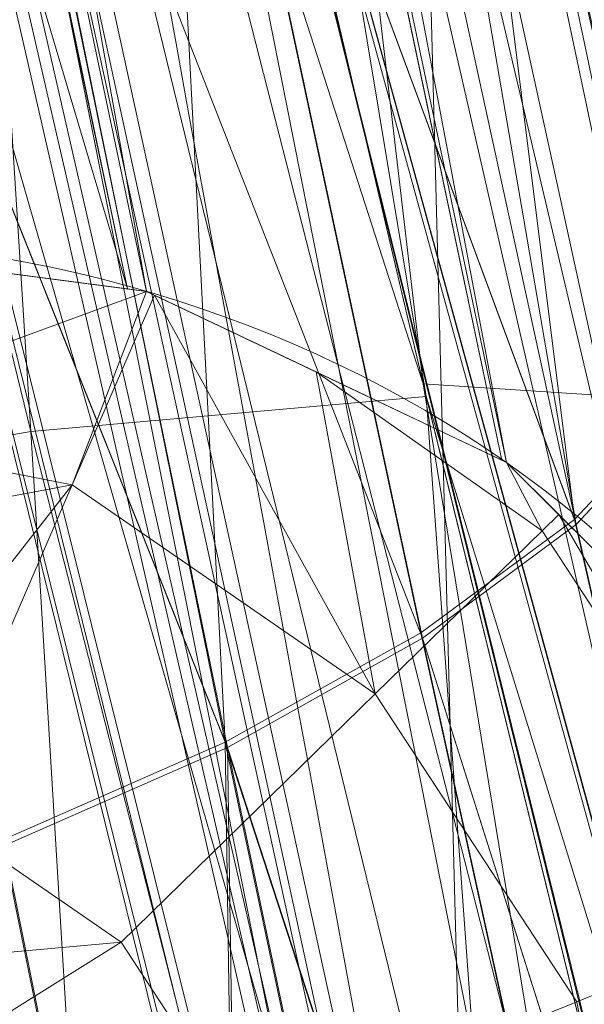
# Model space of a CAD drawing. Header units: millimetres. Extents: x -72 to 72, y -145 to 145.
# Tile 141 of 256: x -55.222 to -55.088, y -12.887 to -12.655. Entities that reach past the tile are written whole.
import ezdxf

# ---------------------------------------------------------------- set-up
doc = ezdxf.new("R2010")
doc.units = ezdxf.units.MM
doc.layers.add('1', color=7, linetype='CONTINUOUS')

msp = doc.modelspace()

# ---------------------------------------------------------------- linework, layer by layer
at = {"layer": '1', "color": 163, "linetype": 'Continuous', "lineweight": 13, "extrusion": (0, 0, -1)}
for centre, radius in [((0, 2.781752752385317e-14, 144.004626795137), 61.0180546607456), ((-5.6843418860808e-14, -1.73472347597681e-14, 147), 60.9142135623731), ((3.46944695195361e-15, 0, 145), 60), ((-5.6843418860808e-14, -1.73472347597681e-14, 146), 59.50000000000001), ((0, -8.448341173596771e-14, 124.369789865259), 56.3952855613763)]:
    msp.add_circle(centre, radius, dxfattribs=at)
at = {"layer": '1', "color": 163, "linetype": 'Continuous', "lineweight": 13}
for centre, radius in [((0, -2.03130073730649e-13, -145), 60.4433756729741), ((5.6843418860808e-14, -1.73472347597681e-14, -146.707106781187), 60.20710678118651), ((-3.46944695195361e-15, 0, -146), 60)]:
    msp.add_circle(centre, radius, dxfattribs=at)
msp.add_arc((0, 1.973953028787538e-14, -142.505083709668), 63.56377365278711, 189.6208549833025, 222.2786899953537, dxfattribs=at)
at = {"layer": '1', "color": 163, "linetype": 'Continuous', "lineweight": 13, "extrusion": (-0.109210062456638, 0.4655729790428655, 0.8782453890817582)}
msp.add_arc((56.79999999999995, -13.24591071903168, -24.32645511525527), 0.3, 180.0000000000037, 256.3472461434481, dxfattribs=at)
at = {"layer": '1', "color": 163, "linetype": 'Continuous', "lineweight": 13}
for points, knots in [([(-56.0092195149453, 7.430836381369, -40.1881047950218), (-56.38767568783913, 4.578259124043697, -40.18600039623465), (-56.64075283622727, 0.1337488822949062, -40.18517426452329), (-56.24041456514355, -6.020940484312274, -40.18873368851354), (-55.54351012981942, -10.71621283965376, -40.19373372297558), (-54.41900416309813, -15.45484477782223, -40.20106422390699), (-52.84662861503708, -20.19210887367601, -40.21072519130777), (-50.80930273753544, -24.8840909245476, -40.2227166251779), (-48.29613211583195, -29.47758556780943, -40.23703852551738), (-45.29549098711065, -33.91822466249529, -40.25369089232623), (-41.8019172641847, -38.14185204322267, -40.27267372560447), (-37.82569878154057, -42.09225020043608, -40.29398702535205), (-33.38333123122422, -45.70420284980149, -40.31763079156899), (-28.49088723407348, -48.91009564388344, -40.34360502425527), (-21.41016006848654, -52.54962415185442, -40.38134462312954), (-15.5376816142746, -54.48108172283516, -40.41314502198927), (-11.445770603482, -55.3284003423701, -40.43589893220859)], [0, 0, 0, 0, 0.125, 0.1875, 0.25, 0.3125, 0.375, 0.4375, 0.5, 0.5625, 0.625, 0.6875, 0.75, 0.8125, 0.875, 1, 1, 1, 1]), ([(-55.79206164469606, 7.398561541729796, -43.18008904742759), (-56.02458079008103, 5.645469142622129, -43.17850631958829), (-56.32216527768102, 2.145282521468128, -43.17631762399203), (-56.2774919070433, -3.083071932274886, -43.17589833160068), (-55.74469622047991, -8.317168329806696, -43.17832533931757), (-54.72088675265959, -13.50770784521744, -43.18361554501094), (-53.47375240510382, -17.70598476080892, -43.19032117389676), (-52.24993602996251, -20.97159237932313, -43.1970039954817), (-51.21943771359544, -23.37545791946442, -43.20267281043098), (-50.07211843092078, -25.74001208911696, -43.20902270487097), (-48.38893654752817, -28.83185243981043, -43.21838366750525), (-46.01474015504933, -32.54916112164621, -43.23166013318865), (-42.79579392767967, -36.67874397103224, -43.24974804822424), (-39.80590965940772, -39.8550863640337, -43.26661311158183), (-37.22554922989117, -42.23774127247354, -43.28120343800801), (-35.20249638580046, -43.93723232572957, -43.29265772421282), (-33.10278230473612, -45.54055131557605, -43.30455868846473), (-30.93842460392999, -47.03880768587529, -43.31683624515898), (-28.72004833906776, -48.42495516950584, -43.32942842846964), (-25.67962645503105, -50.13475593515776, -43.34669906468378), (-22.51737436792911, -51.63244938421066, -43.36467929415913), (-19.23182754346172, -52.91446779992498, -43.3833775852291), (-15.89144214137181, -54.03891938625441, -43.40239509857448), (-13.34178061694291, -54.70350458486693, -43.41691632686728), (-11.6398303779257, -55.06359028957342, -43.42660953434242)], [0, 0, 0, 0, 0.0625, 0.125, 0.1875, 0.25, 0.3125, 0.34375, 0.375, 0.40625, 0.4375, 0.5, 0.5625, 0.625, 0.65625, 0.6875, 0.71875, 0.75, 0.78125, 0.8125, 0.875, 0.90625, 0.9375, 1, 1, 1, 1]), ([(-56.50000000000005, -4.895578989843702e-16, -15.81462433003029), (-56.49999999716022, -0.967056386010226, -15.8120534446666), (-56.45043392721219, -2.918040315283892, -15.80691167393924), (-56.14086936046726, -6.892608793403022, -15.79662813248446), (-55.33779639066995, -11.96000647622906, -15.78377370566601), (-53.65336816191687, -18.09517495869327, -15.76834839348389), (-51.21658996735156, -24.15893938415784, -15.75292308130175), (-48.02467232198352, -30.0154777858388, -15.73749776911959), (-44.10762326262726, -35.52636955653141, -15.72207245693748), (-39.52881410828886, -40.56063158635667, -15.70664714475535), (-36.0977595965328, -43.52332059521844, -15.69636360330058), (-34.30725113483, -44.89167162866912, -15.6912218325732)], [0, 0, 0, 0, 0.0625, 0.125, 0.25, 0.375, 0.5, 0.625, 0.75, 0.875, 1, 1, 1, 1]), ([(-54.1748946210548, -21.2568850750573, 31.5), (-54.6638936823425, -17.571101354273, 31.499871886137), (-55.1250233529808, -14.095380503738, 30.1514430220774), (-55.6314401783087, -10.2783120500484, 26.7224698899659), (-55.7653499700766, -9.26897978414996, 25.3941579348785), (-55.9577956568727, -7.81843880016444, 22.2910702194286), (-56.0092096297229, -7.43091089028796, 20.5929966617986), (-56.0092195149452, -7.43083638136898, 18.8118952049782)], [0, 0, 0, 0, 0.5, 0.5, 0.75, 0.75, 1, 1, 1, 1]), ([(-56.00921274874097, -7.43088738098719, 18.81189514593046), (-55.84778768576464, -8.64761337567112, 18.27553385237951), (-55.57446086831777, -10.46857355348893, 17.47101728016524), (-55.14800137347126, -12.88831644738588, 16.40328050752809), (-54.79726728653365, -14.6992013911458, 15.60654748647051), (-54.41554179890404, -16.50502466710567, 14.8125598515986), (-53.86455365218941, -18.90435921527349, 13.75579519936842), (-53.09654226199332, -21.8880547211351, 12.44277299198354), (-52.04587146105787, -25.44201606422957, 10.88781178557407), (-50.86235861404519, -28.96561770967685, 9.35961010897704), (-49.54285790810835, -32.4561508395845, 7.86666250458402), (-48.56815383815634, -34.75713714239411, 6.899976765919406), (-48.05581082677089, -35.9000126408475, 6.425037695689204)], [0, 0, 0, 0, 0.125, 0.1875, 0.25, 0.3125, 0.375, 0.5, 0.625, 0.75, 0.875, 1, 1, 1, 1]), ([(-47.46844656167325, -30.64305029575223, -0.8061324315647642), (-48.05961782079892, -29.72727555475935, -0.05716055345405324), (-49.17838392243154, -27.87812518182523, 1.469014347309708), (-50.67197279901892, -25.05862759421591, 3.829412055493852), (-51.76788006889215, -22.67685427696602, 5.845017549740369), (-52.55819579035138, -20.75314257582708, 7.47955347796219), (-53.10827526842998, -19.30177147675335, 8.715144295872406), (-53.61576125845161, -17.84355812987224, 9.960823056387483), (-54.23731669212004, -15.88719951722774, 11.62907026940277), (-54.91085441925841, -13.42264493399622, 13.72871973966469), (-55.55516477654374, -10.43872688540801, 16.26421220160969), (-55.8760261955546, -8.43476743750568, 17.96132468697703), (-56.00921263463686, -7.430887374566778, 18.8118951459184)], [0, 0, 0, 0, 0.125, 0.25, 0.375, 0.4375, 0.5, 0.5625, 0.625, 0.75, 0.875, 1, 1, 1, 1]), ([(-55.6517196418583, -9.75377054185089, 10.8250013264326), (-55.5948279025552, -10.0783787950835, 10.8250268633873), (-55.5350931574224, -10.4025015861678, 10.8250538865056), (-55.3540436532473, -11.3388349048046, 10.8251360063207), (-55.2253875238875, -11.9497259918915, 10.8251944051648), (-54.94794345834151, -13.1667426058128, 10.8253205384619), (-54.79911314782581, -13.773034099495, 10.8253884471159), (-54.6403041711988, -14.3766114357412, 10.8254621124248)], [0, 0, 0, 0, 0.208854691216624, 0.208854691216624, 0.604427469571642, 0.604427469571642, 1, 1, 1, 1]), ([(-54.919959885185, -14.4502288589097, 10.5256571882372), (-54.9199649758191, -14.4502095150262, 10.5256571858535), (-54.9199700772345, -14.4501901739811, 10.5256571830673), (-55.0796217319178, -13.8435290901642, 10.5255824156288), (-55.2292372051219, -13.2341583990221, 10.5255134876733), (-55.50814993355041, -12.0109394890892, 10.5253854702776), (-55.63748912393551, -11.3969242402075, 10.5253262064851), (-55.8194998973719, -10.4558003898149, 10.5252428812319), (-55.8795518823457, -10.130018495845, 10.5252154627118), (-55.9367457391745, -9.803748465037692, 10.5251895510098)], [0, 0, 0, 0, 1.26115618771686e-05, 1.26115618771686e-05, 0.395572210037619, 0.395572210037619, 0.79114483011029, 0.79114483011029, 1, 1, 1, 1]), ([(-54.6403041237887, -14.3766116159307, 9.17453788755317), (-54.7811577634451, -13.8412762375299, 9.1746032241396), (-54.9141604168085, -13.3038133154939, 9.17466422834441), (-55.16427993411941, -12.2253257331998, 9.17477843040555), (-55.2814254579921, -11.6841850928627, 9.17483170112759), (-55.4135444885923, -11.027352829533, 9.174891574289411), (-55.43615182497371, -10.913135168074, 9.17490180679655), (-55.4584057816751, -10.7988492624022, 9.17491185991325)], [0, 0, 0, 0, 0.452424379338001, 0.452424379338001, 0.904848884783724, 0.904848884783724, 1, 1, 1, 1]), ([(-55.74240523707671, -10.854176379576, 9.47472235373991), (-55.72003313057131, -10.9690469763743, 9.47471215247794), (-55.6973057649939, -11.083848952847, 9.47470176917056), (-55.5644853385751, -11.7440408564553, 9.47464101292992), (-55.4467178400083, -12.2879486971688, 9.474586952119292), (-55.1952748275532, -13.3719298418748, 9.47447104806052), (-55.061571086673, -13.9121198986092, 9.47440913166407), (-54.9199700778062, -14.4501901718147, 9.47434281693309), (-54.9199649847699, -14.450209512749, 9.47434281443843), (-54.9199598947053, -14.4502288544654, 9.47434281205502)], [0, 0, 0, 0, 0.0951512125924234, 0.0951512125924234, 0.547575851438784, 0.547575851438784, 0.99998373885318, 0.99998373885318, 1, 1, 1, 1]), ([(-55.17212664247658, -12.17728727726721, 0.8252177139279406), (-55.15246199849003, -12.26638343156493, 0.8252266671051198), (-55.11262674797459, -12.44472481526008, 0.8425166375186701), (-55.05402760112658, -12.70142402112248, 0.9227534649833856), (-54.99953629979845, -12.93514629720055, 1.057040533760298), (-54.95065043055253, -13.14112694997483, 1.232401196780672), (-54.90792971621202, -13.31832418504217, 1.438326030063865), (-54.8745503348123, -13.45503506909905, 1.674500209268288), (-54.85744760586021, -13.52444820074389, 1.892889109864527), (-54.85085029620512, -13.55117069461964, 2.073594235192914), (-54.84979202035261, -13.55544876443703, 2.164893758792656), (-54.84979201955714, -13.55544876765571, 2.210525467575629)], [0, 0, 0, 0, 0.125, 0.25, 0.375, 0.5, 0.625, 0.75, 0.875, 0.9375, 1, 1, 1, 1]), ([(-54.41756563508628, -15.1979772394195, 2.21052546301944), (-54.41756563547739, -15.19797723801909, 2.109954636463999), (-54.42030227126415, -15.18819559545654, 1.908788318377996), (-54.43683119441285, -15.12889042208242, 1.510665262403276), (-54.47811728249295, -14.98007928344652, 1.029295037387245), (-54.55566129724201, -14.69591710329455, 0.4993564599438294), (-54.65697455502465, -14.31535557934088, 0.03816664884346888), (-54.7757527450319, -13.85463928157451, -0.3375400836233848), (-54.90557891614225, -13.33183032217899, -0.6157788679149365), (-55.03989161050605, -12.76606748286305, -0.7866560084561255), (-55.12876803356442, -12.37373554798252, -0.8252374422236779), (-55.17212663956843, -12.1772872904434, -0.8252177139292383)], [0, 0, 0, 0, 0.0625, 0.125, 0.25, 0.375, 0.5, 0.625, 0.75, 0.875, 1, 1, 1, 1]), ([(-54.84979201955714, -13.55544876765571, 3.368421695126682), (-54.84979201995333, -13.55544876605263, 3.413992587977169), (-54.85088227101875, -13.55104148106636, 3.505167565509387), (-54.85764130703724, -13.52366342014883, 3.68553532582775), (-54.87506339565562, -13.45294742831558, 3.903168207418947), (-54.90865586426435, -13.31533093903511, 4.138288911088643), (-54.95132902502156, -13.13828589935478, 4.343800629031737), (-54.99999663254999, -12.93318426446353, 4.519637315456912), (-55.05426179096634, -12.70040278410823, 4.654842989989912), (-55.11271036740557, -12.44435023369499, 4.736101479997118), (-55.15248718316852, -12.26626932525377, 4.75372051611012), (-55.17212663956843, -12.1772872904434, 4.753729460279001)], [0, 0, 0, 0, 0.0625, 0.125, 0.25, 0.375, 0.5, 0.625, 0.75, 0.875, 1, 1, 1, 1]), ([(-55.17212663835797, -12.17728729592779, 6.404164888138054), (-55.12876412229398, -12.37375326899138, 6.404184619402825), (-55.03984494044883, -12.76627130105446, 6.366341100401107), (-54.90540054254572, -13.33256589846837, 6.196793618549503), (-54.7756281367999, -13.85513045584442, 5.917733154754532), (-54.65702916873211, -14.31514246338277, 5.540853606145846), (-54.55564709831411, -14.69597070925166, 5.07979597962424), (-54.47792139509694, -14.98079516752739, 4.550113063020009), (-54.43670081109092, -15.12935834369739, 4.068487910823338), (-54.42027479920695, -15.18829385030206, 3.670227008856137), (-54.41756563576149, -15.19797723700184, 3.469012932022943), (-54.41756563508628, -15.1979772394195, 3.368421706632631)], [0, 0, 0, 0, 0.125, 0.25, 0.375, 0.5, 0.625, 0.75, 0.875, 0.9375, 1, 1, 1, 1]), ([(-54.6960387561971, -14.97885670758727, 3.36842170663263), (-54.69603918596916, -14.97885668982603, 3.483491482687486), (-54.70081776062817, -14.9648622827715, 3.728262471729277), (-54.72759878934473, -14.88128345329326, 4.136053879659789), (-54.77949100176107, -14.71350708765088, 4.577214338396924), (-54.85934779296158, -14.44729141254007, 5.01831140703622), (-54.95144451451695, -14.12961846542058, 5.366354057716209), (-55.03941032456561, -13.81724252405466, 5.612790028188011), (-55.11270501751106, -13.55146372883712, 5.77799980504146), (-55.1913680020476, -13.2605666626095, 5.914979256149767), (-55.3032278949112, -12.83770466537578, 6.055446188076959), (-55.39336090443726, -12.48528877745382, 6.104626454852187), (-55.45460625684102, -12.23966405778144, 6.104356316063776)], [0, 0, 0, 0, 0.125, 0.25, 0.375, 0.5, 0.625, 0.6875, 0.75, 0.8125, 0.875, 1, 1, 1, 1]), ([(-55.1305598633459, -13.92724244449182, 2.21052546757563), (-55.12739066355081, -13.92713176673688, 2.097604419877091), (-55.12667434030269, -13.90476373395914, 1.876335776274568), (-55.14230341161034, -13.80492260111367, 1.55240433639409), (-55.17229986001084, -13.64667060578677, 1.260719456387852), (-55.21559773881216, -13.4321404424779, 1.002813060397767), (-55.26803050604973, -13.17574725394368, 0.7956152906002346), (-55.34732395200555, -12.78673414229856, 0.5896426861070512), (-55.41257996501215, -12.45837592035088, 0.5252128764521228), (-55.45460625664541, -12.23966405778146, 0.5254091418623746)], [0, 0, 0, 0, 0.125, 0.25, 0.375, 0.5, 0.625, 0.75, 1, 1, 1, 1]), ([(-55.45460625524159, -12.23966405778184, -0.5254091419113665), (-55.41185406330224, -12.41867621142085, -0.5255402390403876), (-55.34737460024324, -12.68274231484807, -0.4996196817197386), (-55.2610187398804, -13.02563227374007, -0.4152352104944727), (-55.19583735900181, -13.27936605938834, -0.3256800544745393), (-55.13265069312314, -13.519819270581, -0.2135590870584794), (-55.05091055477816, -13.8242808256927, -0.03359442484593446), (-54.95347438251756, -14.17590801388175, 0.2506349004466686), (-54.87053460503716, -14.46082041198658, 0.59202368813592), (-54.81319721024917, -14.65051496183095, 0.9028864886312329), (-54.77644761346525, -14.76756167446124, 1.146354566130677), (-54.74585789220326, -14.86039572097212, 1.400563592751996), (-54.71377490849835, -14.95061961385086, 1.752258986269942), (-54.70015594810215, -14.97871292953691, 2.027234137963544), (-54.6960387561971, -14.97885670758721, 2.21052546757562)], [0, 0, 0, 0, 0.125, 0.1875, 0.25, 0.3125, 0.375, 0.5, 0.625, 0.6875, 0.75, 0.8125, 0.875, 1, 1, 1, 1]), ([(-55.4115565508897, -12.4330739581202, -32.1572935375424), (-55.3121166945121, -12.8761706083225, -32.1573393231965), (-55.2073529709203, -13.3181059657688, -32.1573878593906), (-55.0095327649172, -14.1101305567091, -32.1574799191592), (-54.9183873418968, -14.4607478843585, -32.1575224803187), (-54.8238993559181, -14.810444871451, -32.1575668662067)], [0, 0, 0, 0, 0.556281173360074, 0.556281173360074, 1, 1, 1, 1])]:
    msp.add_open_spline(points, degree=3, knots=knots, dxfattribs=at)
for points in [[(-55.50895389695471, -10.5313312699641, -23.2014611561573), (-55.35345526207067, -11.35279009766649, -24.75919524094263), (-55.18488994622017, -12.14335263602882, -26.25835059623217), (-55.00683418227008, -12.9030250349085, -27.6989272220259)], [(-55.4546062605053, -12.23966405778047, 5.053538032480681), (-55.43341812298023, -12.34981133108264, 5.053636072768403), (-55.39127209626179, -12.56597409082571, 5.032658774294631), (-55.32765971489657, -12.883263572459, 4.937935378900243), (-55.2688401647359, -13.17239807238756, 4.785756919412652), (-55.21550725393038, -13.43250618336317, 4.57562368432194), (-55.17303958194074, -13.64368836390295, 4.322654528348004), (-55.14226576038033, -13.8050610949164, 4.026467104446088), (-55.12691649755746, -13.90388059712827, 3.706370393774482), (-55.12739066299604, -13.92713176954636, 3.481420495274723), (-55.130559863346, -13.92724244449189, 3.36842170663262)], [(-54.54467244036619, -14.7349755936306, -32.4573711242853), (-54.75662525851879, -13.95091348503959, -32.45728135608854), (-54.95148601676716, -13.16220543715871, -32.45719158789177), (-55.12910112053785, -12.36966717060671, -32.457101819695)]]:
    msp.add_open_spline(points, degree=3, dxfattribs=at)
for points in [[(-56.89024180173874, 41.52245447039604, -163.0000025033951), (-52.44118720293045, 40.07687047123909, -163.0000025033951), (-55.84102869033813, -40.98785668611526, -163.0000025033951), (-62.30000033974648, 2.306488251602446e-14, -163.0000025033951)], [(-51.26524344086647, -40.01524299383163, -163.0000025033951), (-55.84102869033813, -40.98785668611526, -163.0000025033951), (-52.44118720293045, 40.07687047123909, -163.0000025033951)], [(-57.48506635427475, -18.67802999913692, -144.9999958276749), (-60.11226028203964, -6.318053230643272, -144.9999958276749), (-59.99999865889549, 0, -144.9999958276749), (-54.8127256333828, -24.40419793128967, -144.9999958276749)], [(-58.68885666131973, -12.47470173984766, -145.9999978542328), (-59.99999865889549, 7.347880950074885e-15, -145.9999978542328), (-59.50000137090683, -1.734723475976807e-14, -145.9999978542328), (-54.35595288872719, -24.20083060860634, -145.9999978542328)], [(-51.48215219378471, -16.72756485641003, -123.8834485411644), (-54.13153767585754, -7.864786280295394e-14, -123.8834485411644), (-56.3952848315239, -7.767609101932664e-14, -124.3697926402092), (-53.63510549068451, -17.42710173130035, -124.3697926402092)], [(-56.27178400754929, -5.040970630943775, -40.18835723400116), (-56.07477203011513, -4.807965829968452, -43.17685589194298), (-54.33730408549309, -13.60801607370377, -43.18582639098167)], [(-51.38519778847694, -12.16170284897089, -59.45028364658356), (-54.47616055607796, -12.90471851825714, -43.18511113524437), (-56.07477203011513, -4.807965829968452, -43.17685589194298)], [(-54.33730408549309, -13.60801607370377, -43.18582639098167), (-54.59417030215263, -13.67709878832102, -40.1996448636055), (-56.27178400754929, -5.040970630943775, -40.18835723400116)], [(-55.16273528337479, -12.21966464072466, -32.4372909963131), (-56.27178400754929, -5.040970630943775, -40.18835723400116), (-54.59772050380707, -13.65883089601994, -40.19961878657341)], [(-55.57294189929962, -10.71924343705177, 27.05173939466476), (-55.07636442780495, -14.46213573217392, 29.66399677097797), (-55.29748648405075, -6.121284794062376, 35.35682708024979)], [(-54.76291477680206, -9.342835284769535, 37.38521039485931), (-55.29748648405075, -6.121284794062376, 35.35682708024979), (-55.07636442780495, -14.46213573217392, 29.66399677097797)], [(-55.90719729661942, -8.199820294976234, 23.02965894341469), (-56.00921437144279, -7.430861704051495, 18.81189458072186), (-52.23216861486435, -35.90000048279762, 18.77893321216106)], [(-53.6927618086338, -17.58798211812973, 10.17858553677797), (-56.00921437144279, -7.430861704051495, 18.81189458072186), (-54.55920472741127, -14.68137931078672, 10.76085958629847)], [(-55.1944226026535, -12.07582373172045, 10.82520838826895), (-54.64030429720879, -14.37661144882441, 10.82546170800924), (-56.00921437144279, -7.430861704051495, 18.81189458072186)], [(-54.64030429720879, -14.37661144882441, 10.82546170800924), (-54.55920472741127, -14.68137931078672, 10.76085958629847), (-56.00921437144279, -7.430861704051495, 18.81189458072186)], [(-56.00921437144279, -7.430887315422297, 18.81189458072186), (-52.85102128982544, -20.62619663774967, 10.56393515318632), (-52.89638042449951, -21.29850536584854, 11.49737183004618)], [(-52.85102128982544, -20.62619663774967, 10.56393515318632), (-56.00921437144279, -7.430887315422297, 18.81189458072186), (-53.6927618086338, -17.58798211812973, 10.17858553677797)], [(-52.89638042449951, -21.29850536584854, 11.49737183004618), (-52.88083851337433, -21.9598226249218, 12.41813320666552), (-56.00921437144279, -7.430887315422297, 18.81189458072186)], [(-52.23216861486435, -35.90000048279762, 18.77893321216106), (-56.00921437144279, -7.430887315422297, 18.81189458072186), (-52.81071737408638, -22.28547632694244, 12.27482222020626)], [(-55.57294189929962, -10.71924343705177, 27.05173939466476), (-55.90719729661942, -8.199820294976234, 23.02965894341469), (-52.23216861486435, -35.90000048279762, 18.77893321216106)], [(-55.67321926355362, -9.75754763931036, 10.71265526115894), (-55.73459714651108, -9.768311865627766, 10.61666011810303), (-54.72160875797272, -14.39802907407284, 10.61718910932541)], [(-54.66139689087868, -14.38217423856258, 10.71316096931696), (-54.66034635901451, -14.38189763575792, 10.71875169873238), (-55.67215010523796, -9.757359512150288, 10.71825250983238), (-55.67321926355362, -9.75754763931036, 10.71265526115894)], [(-55.67321926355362, -9.75754763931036, 10.71265526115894), (-54.72160875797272, -14.39802907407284, 10.61718910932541), (-54.66139689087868, -14.38217423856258, 10.71316096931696)], [(-55.1944226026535, -12.07582373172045, 10.82520838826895), (-55.67215010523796, -9.757359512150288, 10.71825250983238), (-54.66034635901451, -14.38189763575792, 10.71875169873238)], [(-54.81218546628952, -14.42186906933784, 10.55150479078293), (-55.73459714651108, -9.768311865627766, 10.61666011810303), (-55.82691729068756, -9.784497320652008, 10.55098511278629)], [(-54.81218546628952, -14.42186906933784, 10.55150479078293), (-54.72160875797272, -14.39802907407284, 10.61718910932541), (-55.73459714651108, -9.768311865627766, 10.61666011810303)], [(-55.82691729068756, -9.784497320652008, 10.55098511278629), (-55.8323934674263, -9.785457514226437, 10.54969988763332), (-54.8175536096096, -14.42328188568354, 10.55021677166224)], [(-54.8175536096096, -14.42328188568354, 10.55021677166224), (-55.8323934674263, -9.785457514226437, 10.54969988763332), (-55.49639090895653, -12.04883120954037, 10.52539050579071)], [(-55.82691729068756, -9.784497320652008, 10.55098511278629), (-54.8175536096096, -14.42328188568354, 10.55021677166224), (-54.81218546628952, -14.42186906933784, 10.55150479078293)], [(-63.58210742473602, -22.15305902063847, -124.5606690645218), (-48.8397516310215, -28.19764241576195, -124.3697926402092), (-55.53851276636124, -9.792938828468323, -124.3697926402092)], [(-55.1961325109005, -12.71815970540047, -27.82046608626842), (-55.69914355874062, -10.33574994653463, -23.32426607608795), (-55.55453151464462, -11.51470839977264, -25.59086494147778)], [(-55.69436028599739, -10.33643912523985, -23.3234204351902), (-55.69914355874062, -10.33574994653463, -23.32426607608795), (-55.1961325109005, -12.71815970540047, -27.82046608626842)], [(-55.69436028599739, -10.33643912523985, -23.3234204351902), (-55.1961325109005, -12.71815970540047, -27.82046608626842), (-55.19164726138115, -12.71874364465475, -27.81959995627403)], [(-55.19164726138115, -12.71874364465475, -27.81959995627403), (-55.60853332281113, -10.37942990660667, -23.29199947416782), (-55.69436028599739, -10.33643912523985, -23.3234204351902)], [(-55.19164726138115, -12.71874364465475, -27.81959995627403), (-55.10762333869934, -12.75866199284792, -27.78798900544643), (-55.60853332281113, -10.37942990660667, -23.29199947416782)], [(-55.60745671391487, -10.37996914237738, -23.29160459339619), (-55.60853332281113, -10.37942990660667, -23.29199947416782), (-55.10762333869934, -12.75866199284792, -27.78798900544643)], [(-55.60745671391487, -10.37996914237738, -23.29160459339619), (-55.10762333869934, -12.75866199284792, -27.78798900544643), (-55.10657280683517, -12.75916118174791, -27.7875941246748)], [(-55.10657280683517, -12.75916118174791, -27.7875941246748), (-55.5434562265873, -10.44760644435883, -23.2493132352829), (-55.60745671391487, -10.37996914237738, -23.29160459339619)], [(-54.69197779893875, -13.65889981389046, -15.77948965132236), (-55.53820356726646, -10.38048602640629, -23.01814593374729), (-54.96466159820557, -13.08176293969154, -23.06110598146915)], [(-55.53820356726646, -10.38048602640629, -23.01814593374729), (-54.99755591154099, -12.94291764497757, -23.27420189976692), (-54.96466159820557, -13.08176293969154, -23.06110598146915)], [(-54.99755591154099, -12.94291764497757, -23.27420189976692), (-55.53820356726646, -10.38048602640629, -23.01814593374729), (-55.50895258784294, -10.53133141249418, -23.20146188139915)], [(-55.53820356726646, -10.38048602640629, -23.01814593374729), (-54.69197779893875, -13.65889981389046, -15.77948965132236), (-55.11743575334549, -12.42248341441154, -15.78262820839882)], [(-55.10657280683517, -12.75916118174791, -27.7875941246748), (-55.04265427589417, -12.82293256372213, -27.74583920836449), (-55.5434562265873, -10.44760644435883, -23.2493132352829)], [(-55.5434562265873, -10.44760644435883, -23.2493132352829), (-55.04265427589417, -12.82293256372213, -27.74583920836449), (-55.04185706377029, -12.82471790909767, -27.74479426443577)], [(-55.04185706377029, -12.82471790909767, -27.74479426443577), (-55.54265156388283, -10.4496143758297, -23.24816770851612), (-55.5434562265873, -10.44760644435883, -23.2493132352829)], [(-55.54265156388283, -10.4496143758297, -23.24816770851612), (-55.04185706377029, -12.82471790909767, -27.74479426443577), (-55.00692129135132, -12.90304586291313, -27.69892662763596)], [(-55.00692129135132, -12.90304586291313, -27.69892662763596), (-55.50979822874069, -10.53149066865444, -23.20146188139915), (-55.54265156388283, -10.4496143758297, -23.24816770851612)], [(-55.50895258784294, -10.53133141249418, -23.20146188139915), (-55.00683560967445, -12.90302537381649, -27.69892662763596), (-55.00683560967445, -12.90302537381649, -23.48879165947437)], [(-55.00683560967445, -12.90302537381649, -23.48879165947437), (-54.99755591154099, -12.94291764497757, -23.27420189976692), (-55.50895258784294, -10.53133141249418, -23.20146188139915)], [(-52.23216861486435, -35.90000048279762, 18.77893321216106), (-54.17489632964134, -21.25688455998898, 31.50000050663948), (-54.9570769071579, -15.36125689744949, 30.29151447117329), (-55.57294189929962, -10.71924343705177, 27.05173939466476)], [(-54.72160875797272, -14.39802907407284, 9.382810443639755), (-55.54098263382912, -10.81494707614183, 9.383240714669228), (-55.47982826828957, -10.80303080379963, 9.28724929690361)], [(-55.47982826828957, -10.80303080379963, 9.28724929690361), (-55.47876283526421, -10.80282218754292, 9.281652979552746), (-54.66034635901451, -14.38189763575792, 9.281247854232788), (-54.66139689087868, -14.38217423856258, 9.28683951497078)], [(-55.47982826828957, -10.80303080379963, 9.28724929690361), (-54.66139689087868, -14.38217423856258, 9.28683951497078), (-54.72160875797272, -14.39802907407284, 9.382810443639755)], [(-54.66034635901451, -14.38189763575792, 9.281247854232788), (-55.47876283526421, -10.80282218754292, 9.281652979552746), (-55.0784096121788, -12.59439159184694, 9.174739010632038)], [(-55.63297122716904, -10.83286479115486, 9.448916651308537), (-55.54098263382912, -10.81494707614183, 9.383240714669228), (-54.72160875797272, -14.39802907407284, 9.382810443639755)], [(-54.81218546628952, -14.42186906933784, 9.44849569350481), (-55.63842132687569, -10.83392649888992, 9.45020280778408), (-55.63297122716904, -10.83286479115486, 9.448916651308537)], [(-55.63297122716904, -10.83286479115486, 9.448916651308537), (-54.72160875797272, -14.39802907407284, 9.382810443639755), (-54.81218546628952, -14.42186906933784, 9.44849569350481)], [(-54.81218546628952, -14.42186906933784, 9.44849569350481), (-54.8175536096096, -14.42328188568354, 9.449782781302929), (-55.63842132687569, -10.83392649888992, 9.45020280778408)], [(-55.36039173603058, -12.65890058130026, 9.47454757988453), (-55.63842132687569, -10.83392649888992, 9.45020280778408), (-54.8175536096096, -14.42328188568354, 9.449782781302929)], [(-55.55453151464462, -11.51470839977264, -25.59086494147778), (-55.28852343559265, -12.70612329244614, -27.83833630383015), (-55.1961325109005, -12.71815970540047, -27.82046608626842)], [(-55.49639090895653, -12.04883120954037, 10.52539050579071), (-54.9430325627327, -14.3622737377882, 10.52564661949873), (-54.8175536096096, -14.42328188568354, 10.55021677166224)], [(-55.35586923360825, -14.45009093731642, 10.51043532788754), (-54.9430325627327, -14.3622737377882, 10.52564661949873), (-55.49639090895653, -12.04883120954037, 10.52539050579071)], [(-54.66034635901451, -14.38189763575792, 10.71875169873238), (-54.64030429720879, -14.37661144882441, 10.82546170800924), (-55.1944226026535, -12.07582373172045, 10.82520838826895)], [(-55.06577342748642, -12.74786237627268, 4.753186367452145), (-55.19185587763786, -12.18165177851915, 4.861963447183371), (-55.17212674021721, -12.17728760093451, 4.753729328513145)], [(-55.17212674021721, -12.17728760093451, 6.404164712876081), (-55.19185587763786, -12.18165177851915, 6.295931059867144), (-55.06324395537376, -12.74468004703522, 6.242561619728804)], [(-55.19185587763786, -12.18165177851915, -0.7169839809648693), (-55.17212674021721, -12.17728760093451, -0.825217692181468), (-54.90598455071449, -13.32408282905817, -0.5954439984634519)], [(-55.17212674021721, -12.17728760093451, 4.753729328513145), (-55.05304411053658, -12.70397007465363, 4.645338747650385), (-55.06577342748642, -12.74786237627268, 4.753186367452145)], [(-55.12803047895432, -12.47171778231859, 0.7433781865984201), (-55.05327507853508, -12.70291954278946, 0.9331844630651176), (-55.17212674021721, -12.17728760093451, 0.825217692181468)], [(-54.90724369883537, -13.31895217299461, 6.177266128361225), (-55.17212674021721, -12.17728760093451, 6.404164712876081), (-55.06324395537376, -12.74468004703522, 6.242561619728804)], [(-54.64030429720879, -14.37661144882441, 9.174537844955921), (-55.17212674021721, -12.17728760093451, 6.404164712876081), (-54.90742623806, -13.32007721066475, 6.18030084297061)], [(-54.64030429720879, -14.37661144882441, 9.174537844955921), (-55.0784096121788, -12.59439159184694, 9.174739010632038), (-55.17212674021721, -12.17728760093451, 6.404164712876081)], [(-55.05809187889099, -12.68291752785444, 4.651641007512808), (-55.17212674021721, -12.17728760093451, 4.753729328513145), (-55.01556396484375, -12.86614593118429, 4.061075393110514)], [(-55.01556396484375, -12.86614593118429, 4.061075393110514), (-55.17212674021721, -12.17728760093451, 0.825217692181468), (-55.01556396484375, -12.86614593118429, 1.5178716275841)], [(-55.01556396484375, -12.86614593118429, 1.5178716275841), (-55.17212674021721, -12.17728760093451, 0.825217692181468), (-55.05634099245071, -12.69052270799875, 0.9288422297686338)], [(-55.01556396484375, -12.86614593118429, 4.061075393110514), (-55.17212674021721, -12.17728760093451, 4.753729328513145), (-55.17212674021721, -12.17728760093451, 0.825217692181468)], [(-54.90593239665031, -13.32624070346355, -0.5968617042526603), (-55.17212674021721, -12.17728760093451, -0.825217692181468), (-55.11743575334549, -12.42248341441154, -15.78262820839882)], [(-55.19185587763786, -12.18165177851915, 6.295931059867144), (-55.2542582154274, -12.19543535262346, 6.195855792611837), (-55.12626469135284, -12.74057570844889, 6.146237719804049)], [(-55.09010702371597, -12.77387049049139, 4.805019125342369), (-55.21785840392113, -12.18739710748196, 4.914689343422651), (-55.19185587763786, -12.18165177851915, 4.861963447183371)], [(-54.95971068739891, -13.27995955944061, -0.4531468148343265), (-55.21785840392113, -12.18739710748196, -0.6642579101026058), (-55.19185587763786, -12.18165177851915, -0.7169839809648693)], [(-55.19185587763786, -12.18165177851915, 4.861963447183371), (-55.06577342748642, -12.74786237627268, 4.753186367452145), (-55.09010702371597, -12.77387049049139, 4.805019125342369)], [(-55.12626469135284, -12.74057570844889, 6.146237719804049), (-55.06324395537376, -12.74468004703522, 6.242561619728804), (-55.19185587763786, -12.18165177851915, 6.295931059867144)], [(-55.19185587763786, -12.18165177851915, -0.7169839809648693), (-54.93234470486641, -13.29219434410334, -0.4997804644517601), (-54.95971068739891, -13.27995955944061, -0.4531468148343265)], [(-54.90598455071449, -13.32408282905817, -0.5954439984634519), (-54.93234470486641, -13.29219434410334, -0.4997804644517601), (-55.19185587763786, -12.18165177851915, -0.7169839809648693)], [(-55.12553825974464, -12.74355687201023, -0.5663547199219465), (-55.2542582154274, -12.19543535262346, -0.6169085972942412), (-55.21785840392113, -12.18739710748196, -0.6642579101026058)], [(-55.21785840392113, -12.18739710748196, 4.914689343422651), (-55.09010702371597, -12.77387049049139, 4.805019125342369), (-55.18937483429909, -12.50594481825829, 4.935756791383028)], [(-55.12553825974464, -12.74355687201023, -0.5663547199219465), (-55.21785840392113, -12.18739710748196, -0.6642579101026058), (-54.95971068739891, -13.27995955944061, -0.4531468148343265)], [(-55.21899834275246, -12.75188941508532, -0.4996847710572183), (-55.3496889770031, -12.21650466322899, -0.5494667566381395), (-55.2542582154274, -12.19543535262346, -0.6169085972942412)], [(-55.12626469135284, -12.74057570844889, 6.146237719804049), (-55.2542582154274, -12.19543535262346, 6.195855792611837), (-55.29916286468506, -12.20535114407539, 6.156911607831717)], [(-55.2542582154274, -12.19543535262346, -0.6169085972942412), (-55.12553825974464, -12.74355687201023, -0.5663547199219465), (-55.21899834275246, -12.75188941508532, -0.4996847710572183)], [(-55.29916286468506, -12.20535114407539, 6.156911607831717), (-55.3496889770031, -12.21650466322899, 6.128414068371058), (-55.08868768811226, -13.26248701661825, 5.929028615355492)], [(-55.28681725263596, -12.54070177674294, 0.5779536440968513), (-55.17303198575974, -12.82527111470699, 0.6922016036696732), (-55.29916286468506, -12.20535114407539, 0.5779645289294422)], [(-55.29916286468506, -12.20535114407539, 0.5779645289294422), (-55.17303198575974, -12.82527111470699, 0.6922016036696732), (-55.18965050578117, -12.50510942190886, 0.6429354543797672)], [(-55.12626469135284, -12.74057570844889, 6.146237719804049), (-55.29916286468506, -12.20535114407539, 6.156911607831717), (-55.04055693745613, -13.26234266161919, 5.956566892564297)], [(-55.08868768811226, -13.26248701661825, 5.929028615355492), (-55.04055693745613, -13.26234266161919, 5.956566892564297), (-55.29916286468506, -12.20535114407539, 6.156911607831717)], [(-55.08868768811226, -13.26248701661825, 5.929028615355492), (-55.3496889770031, -12.21650466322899, 6.128414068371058), (-55.2712120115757, -12.75711320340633, 6.061209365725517)], [(-55.3496889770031, -12.21650466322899, -0.5494667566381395), (-55.21899834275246, -12.75188941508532, -0.4996847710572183), (-55.32126873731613, -12.76983506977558, -0.4729545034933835)], [(-54.59772050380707, -13.65883089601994, -40.19961878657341), (-55.12909963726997, -12.36966717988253, -32.45710209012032), (-55.16273528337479, -12.21966464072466, -32.4372909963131)], [(-58.89143794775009, -12.51776143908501, -146.7071026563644), (-48.70857298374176, -35.38884967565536, -146.7071026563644), (-48.13650995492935, -34.97322276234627, -145.9999978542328), (-58.19978192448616, -12.37074565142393, -145.9999978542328)], [(-55.14991655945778, -12.37434893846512, -32.34834969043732), (-55.12930452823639, -12.36971281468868, -32.45710209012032), (-54.54475060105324, -14.73499648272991, -32.4573703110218), (-54.56513538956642, -14.74051736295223, -32.3486402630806)], [(-54.59772050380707, -13.65883089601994, -40.19961878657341), (-54.80097979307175, -13.69764469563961, -32.45725482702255), (-55.12909963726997, -12.36966717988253, -32.45710209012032)], [(-54.56513538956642, -14.74051736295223, -32.3486402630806), (-55.21136894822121, -12.38814741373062, -32.24879503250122), (-55.1505945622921, -12.37450074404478, -32.34477713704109)], [(-55.1505945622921, -12.37450074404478, -32.34477713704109), (-55.14991655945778, -12.37434893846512, -32.34834969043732), (-54.56513538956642, -14.74051736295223, -32.3486402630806)], [(-55.30279129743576, -12.40866631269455, -32.18311443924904), (-55.21250888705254, -12.38840352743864, -32.24797546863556), (-54.62703481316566, -14.75725136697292, -32.24828466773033)], [(-54.56580221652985, -14.74069803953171, -32.34507516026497), (-55.21250888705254, -12.38840352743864, -32.24797546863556), (-55.21136894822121, -12.38814741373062, -32.24879503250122)], [(-54.56580221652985, -14.74069803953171, -32.34507516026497), (-54.62590605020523, -14.75694682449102, -32.24910423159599), (-55.21250888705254, -12.38840352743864, -32.24797546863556)], [(-54.62590605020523, -14.75694682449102, -32.24910423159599), (-54.62703481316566, -14.75725136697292, -32.24828466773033), (-55.21250888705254, -12.38840352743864, -32.24797546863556)], [(-55.21136894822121, -12.38814741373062, -32.24879503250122), (-54.56513538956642, -14.74051736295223, -32.3486402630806), (-54.56580221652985, -14.74069803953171, -32.34507516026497)], [(-55.13054877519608, -13.62492516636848, -32.15742483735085), (-55.41155487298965, -12.43307441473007, -32.1572944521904), (-55.30885979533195, -12.41002883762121, -32.18167275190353)], [(-54.7163188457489, -14.78138007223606, -32.18341991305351), (-55.30885979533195, -12.41002883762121, -32.18167275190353), (-55.30279129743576, -12.40866631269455, -32.18311443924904)], [(-54.7163188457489, -14.78138007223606, -32.18341991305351), (-54.72232401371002, -14.78300150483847, -32.18197822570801), (-55.30885979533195, -12.41002883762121, -32.18167275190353)], [(-55.13054877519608, -13.62492516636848, -32.15742483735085), (-55.30885979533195, -12.41002883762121, -32.18167275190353), (-54.72232401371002, -14.78300150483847, -32.18197822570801)], [(-55.30279129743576, -12.40866631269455, -32.18311443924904), (-54.62703481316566, -14.75725136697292, -32.24828466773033), (-54.7163188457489, -14.78138007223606, -32.18341991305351)], [(-55.11743575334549, -12.42248341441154, -15.78262820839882), (-51.09073221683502, -24.12440255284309, -15.75292274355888), (-54.90593239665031, -13.32624070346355, -0.5968617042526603)], [(-55.56551367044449, -13.62155377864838, -32.14226290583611), (-55.84142357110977, -12.44195271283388, -32.14221447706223), (-55.41155487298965, -12.43307441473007, -32.1572944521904), (-55.13054877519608, -13.62492516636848, -32.15742483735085)], [(-55.12803047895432, -12.47171778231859, 0.7433781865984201), (-55.18965050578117, -12.50510942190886, 0.6429354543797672), (-55.09044975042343, -12.77265604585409, 0.7733294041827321)], [(-55.09044975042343, -12.77265604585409, 0.7733294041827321), (-55.0660640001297, -12.74669263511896, 0.8252066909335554), (-55.12803047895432, -12.47171778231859, 0.7433781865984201)], [(-55.12803047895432, -12.47171778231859, 0.7433781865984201), (-55.0660640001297, -12.74669263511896, 0.8252066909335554), (-55.05327507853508, -12.70291954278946, 0.9331844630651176)], [(-58.68885666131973, -12.47470173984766, -144.9999958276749), (-58.68885666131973, -12.47470173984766, -145.9999978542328), (-48.54102060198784, -35.26711463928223, -145.9999978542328), (-48.54102060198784, -35.26711463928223, -144.9999958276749)], [(-54.35595288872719, -24.20083060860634, -145.9999978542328), (-54.8127256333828, -24.40419793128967, -145.9999978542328), (-58.68885666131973, -12.47470173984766, -145.9999978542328)], [(-55.2348792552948, -12.52403855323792, 4.973869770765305), (-55.18937483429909, -12.50594481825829, 4.935756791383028), (-55.1263839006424, -12.80069258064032, 4.850434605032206)], [(-55.18965050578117, -12.50510942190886, 0.6429354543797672), (-55.12679368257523, -12.79944740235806, 0.7278886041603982), (-55.09044975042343, -12.77265604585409, 0.7733294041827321)], [(-55.17303198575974, -12.82527111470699, 0.6922016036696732), (-55.12679368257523, -12.79944740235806, 0.7278886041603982), (-55.18965050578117, -12.50510942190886, 0.6429354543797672)], [(-55.09010702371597, -12.77387049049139, 4.805019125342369), (-55.1263839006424, -12.80069258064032, 4.850434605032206), (-55.18937483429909, -12.50594481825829, 4.935756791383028)], [(-55.28642982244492, -12.54154555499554, 5.000760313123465), (-55.2348792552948, -12.52403855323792, 4.973869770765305), (-55.17254024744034, -12.8265293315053, 4.88611776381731)], [(-55.1263839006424, -12.80069258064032, 4.850434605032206), (-55.17254024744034, -12.8265293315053, 4.88611776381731), (-55.2348792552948, -12.52403855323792, 4.973869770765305)], [(-55.28681725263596, -12.54070177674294, 0.5779536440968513), (-55.22577837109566, -12.84845545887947, 0.6682997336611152), (-55.17303198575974, -12.82527111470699, 0.6922016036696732)], [(-55.17254024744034, -12.8265293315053, 4.88611776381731), (-55.22520840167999, -12.84970715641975, 4.910035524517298), (-55.28642982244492, -12.54154555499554, 5.000760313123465)], [(-55.36039173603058, -12.65890058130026, 9.47454757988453), (-54.91995811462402, -14.45022877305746, 9.474342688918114), (-55.4402656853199, -14.12276551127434, 9.489580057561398)], [(-54.8175536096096, -14.42328188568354, 9.449782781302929), (-54.91995811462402, -14.45022877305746, 9.474342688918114), (-55.36039173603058, -12.65890058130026, 9.47454757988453)], [(-55.19164726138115, -12.71874364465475, -27.81959995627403), (-55.28852343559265, -12.70612329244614, -27.83833630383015), (-55.27911707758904, -12.75087799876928, -27.89372578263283)], [(-55.27911707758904, -12.75087799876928, -27.89372578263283), (-55.20924553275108, -12.76451256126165, -27.89660729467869), (-55.19164726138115, -12.71874364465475, -27.81959995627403)], [(-55.20924553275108, -12.76451256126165, -27.89660729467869), (-55.18979951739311, -12.71962188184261, -27.81890332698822), (-55.19164726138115, -12.71874364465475, -27.81959995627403)], [(-55.18979951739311, -12.71962188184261, -27.81890332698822), (-55.20924553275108, -12.76451256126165, -27.89660729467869), (-55.13758212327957, -12.81385961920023, -27.89660729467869)], [(-55.13758212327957, -12.81385961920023, -27.89660729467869), (-55.15154078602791, -12.73779757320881, -27.80451066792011), (-55.18979951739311, -12.71962188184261, -27.81890332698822)], [(-55.13758212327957, -12.81385961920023, -27.89660729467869), (-55.09813874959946, -12.77532614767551, -27.80452556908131), (-55.15154078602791, -12.73779757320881, -27.80451066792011)], [(-55.10657280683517, -12.75916118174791, -27.7875941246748), (-55.15154078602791, -12.73779757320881, -27.80451066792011), (-55.09813874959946, -12.77532614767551, -27.80452556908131)], [(-55.06324395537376, -12.74468004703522, 6.242561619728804), (-55.12626469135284, -12.74057570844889, 6.146237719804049), (-54.99716475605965, -13.26655689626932, 5.992398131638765)], [(-55.04055693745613, -13.26234266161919, 5.956566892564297), (-54.99716475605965, -13.26655689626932, 5.992398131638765), (-55.12626469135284, -12.74057570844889, 6.146237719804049)], [(-55.08743226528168, -13.26722651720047, -0.3474729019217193), (-55.21899834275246, -12.75188941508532, -0.4996847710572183), (-55.12553825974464, -12.74355687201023, -0.5663547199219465)], [(-54.95971068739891, -13.27995955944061, -0.4531468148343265), (-54.99592795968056, -13.27142678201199, -0.4107562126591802), (-55.12553825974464, -12.74355687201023, -0.5663547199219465)], [(-55.12553825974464, -12.74355687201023, -0.5663547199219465), (-54.99592795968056, -13.27142678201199, -0.4107562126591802), (-55.08743226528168, -13.26722651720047, -0.3474729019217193)], [(-55.0660640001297, -12.74669263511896, 0.8252066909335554), (-55.09044975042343, -12.77265604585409, 0.7733294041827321), (-54.97783794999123, -13.26961442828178, 1.094718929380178)], [(-54.97752502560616, -13.27071990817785, 4.482924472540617), (-55.09010702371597, -12.77387049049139, 4.805019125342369), (-55.06577342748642, -12.74786237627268, 4.753186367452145)], [(-55.18708378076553, -13.27882800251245, -0.3193811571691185), (-55.32126873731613, -12.76983506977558, -0.4729545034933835), (-55.21899834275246, -12.75188941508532, -0.4996847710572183)], [(-55.20924553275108, -12.76451256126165, -27.89660729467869), (-55.27911707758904, -12.75087799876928, -27.89372578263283), (-55.27372285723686, -12.77654431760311, -27.92549133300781)], [(-55.21899834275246, -12.75188941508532, -0.4996847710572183), (-55.08743226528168, -13.26722651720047, -0.3474729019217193), (-55.18708378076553, -13.27882800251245, -0.3193811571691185)], [(-55.2712120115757, -12.75711320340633, 6.061209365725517), (-55.32201379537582, -12.76697777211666, 6.052786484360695), (-55.18835783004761, -13.27418722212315, 5.900883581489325)], [(-55.2712120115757, -12.75711320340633, 6.061209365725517), (-55.13881519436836, -13.26665747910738, 5.910531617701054), (-55.08868768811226, -13.26248701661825, 5.929028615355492)], [(-55.18835783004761, -13.27418722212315, 5.900883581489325), (-55.13881519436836, -13.26665747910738, 5.910531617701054), (-55.2712120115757, -12.75711320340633, 6.061209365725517)], [(-55.09813874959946, -12.77532614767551, -27.80452556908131), (-55.09418249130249, -12.77152076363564, -27.77950279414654), (-55.10657280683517, -12.75916118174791, -27.7875941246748)], [(-55.20924553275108, -12.76451256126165, -27.89660729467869), (-55.27372285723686, -12.77654431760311, -27.92549133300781), (-55.26672676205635, -12.83775456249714, -27.95980684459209)], [(-55.26672676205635, -12.83775456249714, -27.95980684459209), (-55.24266138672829, -12.84160558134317, -27.96338871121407), (-55.20924553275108, -12.76451256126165, -27.89660729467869)], [(-55.24266138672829, -12.84160558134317, -27.96338871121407), (-55.19768223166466, -12.87257857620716, -27.96338871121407), (-55.13758212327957, -12.81385961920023, -27.89660729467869), (-55.20924553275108, -12.76451256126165, -27.89660729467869)], [(-55.09418249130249, -12.77152076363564, -27.77950279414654), (-55.09813874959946, -12.77532614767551, -27.80452556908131), (-55.03882840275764, -12.86590471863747, -27.80452556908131)], [(-55.03882840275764, -12.86590471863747, -27.80452556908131), (-55.04265427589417, -12.82293256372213, -27.74583920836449), (-55.09418249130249, -12.77152076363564, -27.77950279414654)], [(-54.97783794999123, -13.26961442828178, 1.094718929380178), (-55.09044975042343, -12.77265604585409, 0.7733294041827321), (-55.12679368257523, -12.79944740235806, 0.7278886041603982)], [(-55.1263839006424, -12.80069258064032, 4.850434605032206), (-55.09010702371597, -12.77387049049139, 4.805019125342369), (-54.97752502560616, -13.27071990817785, 4.482924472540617)], [(-55.13758212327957, -12.81385961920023, -27.89660729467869), (-55.08991703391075, -12.88665179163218, -27.89660729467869), (-55.03882840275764, -12.86590471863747, -27.80452556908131), (-55.09813874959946, -12.77532614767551, -27.80452556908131)], [(-55.0139956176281, -13.31339869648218, 1.058223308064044), (-55.12679368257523, -12.79944740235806, 0.7278886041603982), (-55.17303198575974, -12.82527111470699, 0.6922016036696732)], [(-55.12679368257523, -12.79944740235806, 0.7278886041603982), (-55.0139956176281, -13.31339869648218, 1.058223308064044), (-54.97783794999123, -13.26961442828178, 1.094718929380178)], [(-55.17254024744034, -12.8265293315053, 4.88611776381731), (-55.1263839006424, -12.80069258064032, 4.850434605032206), (-55.01362308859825, -13.31453491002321, 4.519376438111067)], [(-54.97752502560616, -13.27071990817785, 4.482924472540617), (-55.01362308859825, -13.31453491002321, 4.519376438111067), (-55.1263839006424, -12.80069258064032, 4.850434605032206)], [(-55.19768223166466, -12.87257857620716, -27.96338871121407), (-55.16776815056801, -12.91826646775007, -27.96338871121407), (-55.08991703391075, -12.88665179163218, -27.89660729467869), (-55.13758212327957, -12.81385961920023, -27.89660729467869)], [(-55.17303198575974, -12.82527111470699, 0.6922016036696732), (-55.22577837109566, -12.84845545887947, 0.6682997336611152), (-55.16842380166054, -13.13225831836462, 0.8157311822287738)], [(-55.16782402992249, -13.13357520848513, 4.762180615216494), (-55.22520840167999, -12.84970715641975, 4.910035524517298), (-55.17254024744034, -12.8265293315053, 4.88611776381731)], [(-55.16842380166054, -13.13225831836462, 0.8157311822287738), (-55.06158620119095, -13.35243135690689, 1.031156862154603), (-55.17303198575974, -12.82527111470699, 0.6922016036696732)], [(-55.17303198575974, -12.82527111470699, 0.6922016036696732), (-55.06158620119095, -13.35243135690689, 1.031156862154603), (-55.0139956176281, -13.31339869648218, 1.058223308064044)], [(-55.17254024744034, -12.8265293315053, 4.88611776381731), (-55.06114289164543, -13.35357688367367, 4.546411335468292), (-55.16782402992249, -13.13357520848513, 4.762180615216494)], [(-55.01362308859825, -13.31453491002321, 4.519376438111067), (-55.06114289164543, -13.35357688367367, 4.546411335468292), (-55.17254024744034, -12.8265293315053, 4.88611776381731)], [(-55.19768223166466, -12.87257857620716, -27.96338871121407), (-55.24266138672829, -12.84160558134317, -27.96338871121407), (-55.26230856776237, -12.8784216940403, -27.98099629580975)], [(-55.16842380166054, -13.13225831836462, 0.8157311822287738), (-55.22577837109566, -12.84845545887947, 0.6682997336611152), (-55.2811361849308, -12.86779902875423, 0.6565719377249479)], [(-55.28048053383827, -12.86902744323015, 4.921796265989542), (-55.22520840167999, -12.84970715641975, 4.910035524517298), (-55.16782402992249, -13.13357520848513, 4.762180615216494)], [(-55.08991703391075, -12.88665179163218, -27.89660729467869), (-55.0733357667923, -12.97206711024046, -27.89660729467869), (-55.01819401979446, -12.97219190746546, -27.80452556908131), (-55.03882840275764, -12.86590471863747, -27.80452556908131)], [(-55.2811361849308, -12.86779902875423, 0.6565719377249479), (-55.22514134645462, -13.15387059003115, 0.8075687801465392), (-55.16842380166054, -13.13225831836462, 0.8157311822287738)], [(-55.16782402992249, -13.13357520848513, 4.762180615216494), (-55.2244521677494, -13.15515767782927, 4.770361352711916), (-55.28048053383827, -12.86902744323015, 4.921796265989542)], [(-55.26230856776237, -12.8784216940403, -27.98099629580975), (-55.26050552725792, -12.91185151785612, -27.98548899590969), (-55.19768223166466, -12.87257857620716, -27.96338871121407)], [(-55.16776815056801, -12.91826646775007, -27.96338871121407), (-55.19768223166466, -12.87257857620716, -27.96338871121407), (-55.26050552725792, -12.91185151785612, -27.98548899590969)], [(-55.16776815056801, -12.91826646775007, -27.96338871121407), (-55.15735968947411, -12.97187712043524, -27.96338871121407), (-55.0733357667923, -12.97206711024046, -27.89660729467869), (-55.08991703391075, -12.88665179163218, -27.89660729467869)]]:
    msp.add_3dface(points, dxfattribs=at)

doc.saveas('drawing.dxf')
